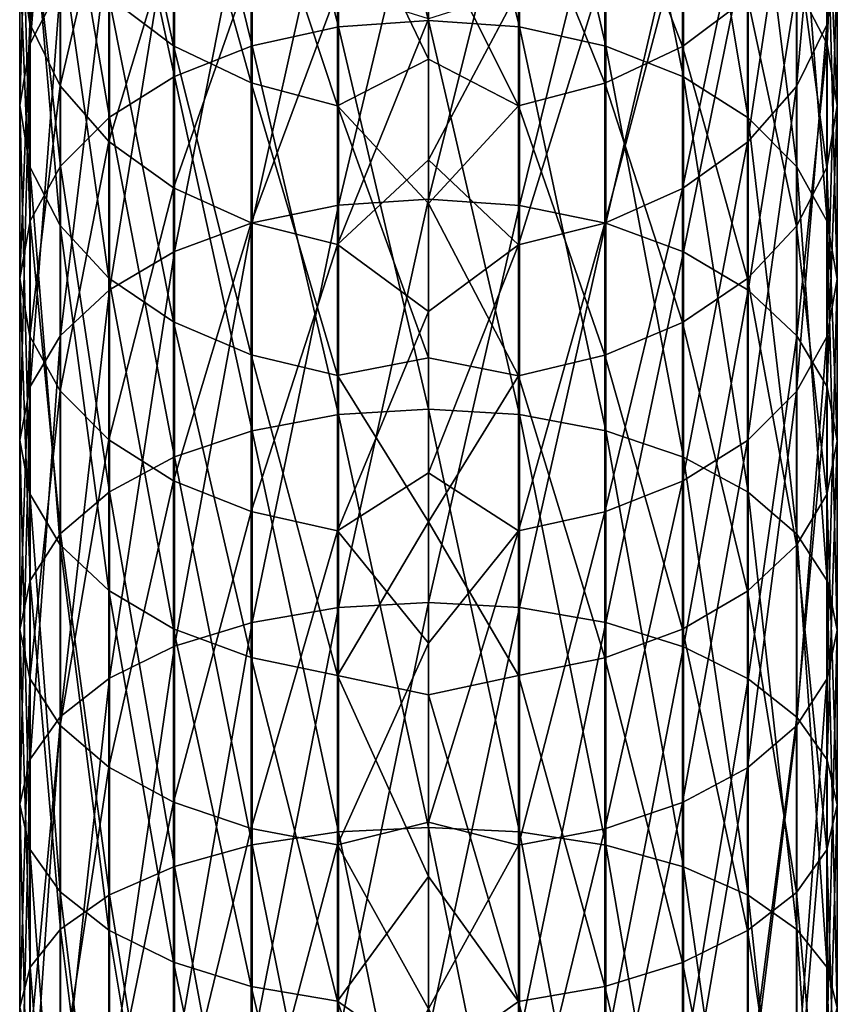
# Model space of a CAD drawing. Header units: millimetres. Extents: x -27 to 27, y -375 to 368.
# Tile 28 of 32: x -11 to 11, y 297 to 325. Entities that reach past the tile are written whole.
import ezdxf

# ---------------------------------------------------------------- set-up
doc = ezdxf.new("R2010")
doc.units = ezdxf.units.MM
doc.header["$LTSCALE"] = 52.148148
doc.layers.add('60', color=7, linetype='CONTINUOUS')
doc.layers.add('61', color=7, linetype='CONTINUOUS')

msp = doc.modelspace()

# ---------------------------------------------------------------- linework, layer by layer
at = {"layer": '60', "color": 7, "linetype": 'CONTINUOUS', "true_color": 0xa2afbf}
for points in [[(2.559, 334.259, -12.459), (2.559, 324.319, -21.567), (0, 334.466, -12.66), (2.559, 334.259, -12.459)], [(0, 334.466, -12.66), (2.559, 324.319, -21.567), (0, 324.501, -21.791), (0, 334.466, -12.66)], [(4.992, 333.649, -11.864), (4.992, 323.78, -20.908), (2.559, 334.259, -12.459), (4.992, 333.649, -11.864)], [(2.559, 334.259, -12.459), (4.992, 323.78, -20.908), (2.559, 324.319, -21.567), (2.559, 334.259, -12.459)], [(11.208, 332.187, 6.153), (11.208, 324.379, -2.841), (11.5, 334.214, 4.587), (11.208, 332.187, 6.153)], [(11.5, 334.214, 4.587), (11.208, 324.379, -2.841), (11.5, 326.214, -4.627), (11.5, 334.214, 4.587)], [(7.174, 332.666, -10.907), (7.174, 322.912, -19.845), (4.992, 333.649, -11.864), (7.174, 332.666, -10.907)], [(4.992, 333.649, -11.864), (7.174, 322.912, -19.845), (4.992, 323.78, -20.908), (4.992, 333.649, -11.864)], [(8.996, 331.359, -9.635), (8.996, 321.759, -18.432), (7.174, 332.666, -10.907), (8.996, 331.359, -9.635)], [(7.174, 332.666, -10.907), (8.996, 321.759, -18.432), (7.174, 322.912, -19.845), (7.174, 332.666, -10.907)], [(11.215, 323.835, 150.517), (11.215, 332.521, 141.535), (10.366, 325.486, 152.306), (11.215, 323.835, 150.517)], [(11.215, 323.835, 150.517), (11.5, 330.58, 139.862), (11.215, 332.521, 141.535), (11.215, 323.835, 150.517)], [(10.352, 330.263, 7.64), (10.352, 322.637, -1.144), (11.208, 332.187, 6.153), (10.352, 330.263, 7.64)], [(11.208, 332.187, 6.153), (10.352, 322.637, -1.144), (11.208, 324.379, -2.841), (11.208, 332.187, 6.153)], [(10.366, 329.794, -8.112), (10.366, 320.378, -16.741), (8.996, 331.359, -9.635), (10.366, 329.794, -8.112)], [(8.996, 331.359, -9.635), (10.366, 320.378, -16.741), (8.996, 321.759, -18.432), (8.996, 331.359, -9.635)], [(7.15, 323.771, 133.991), (4.964, 329.445, 124.355), (7.15, 330.575, 125.124), (7.15, 323.771, 133.991)], [(7.15, 323.771, 133.991), (7.15, 330.575, 125.124), (8.977, 325.148, 135.178), (7.15, 323.771, 133.991)], [(11.5, 322.098, 148.634), (11.208, 328.641, 138.19), (11.5, 330.58, 139.862), (11.5, 322.098, 148.634)], [(11.5, 322.098, 148.634), (11.5, 330.58, 139.862), (11.215, 323.835, 150.517), (11.5, 322.098, 148.634)], [(8.977, 328.538, 8.973), (8.977, 321.075, 0.376), (10.352, 330.263, 7.64), (8.977, 328.538, 8.973)], [(10.352, 330.263, 7.64), (8.977, 321.075, 0.376), (10.352, 322.637, -1.144), (10.352, 330.263, 7.64)], [(0, 319.466, 165.681), (2.559, 329.711, 156.886), (0, 329.906, 157.098), (0, 319.466, 165.681)], [(2.559, 319.296, 165.448), (2.559, 329.711, 156.886), (0, 319.466, 165.681), (2.559, 319.296, 165.448)], [(2.559, 319.296, 165.448), (4.992, 329.133, 156.26), (2.559, 329.711, 156.886), (2.559, 319.296, 165.448)], [(11.215, 328.05, -6.414), (11.215, 318.838, -14.855), (10.366, 329.794, -8.112), (11.215, 328.05, -6.414)], [(10.366, 329.794, -8.112), (11.215, 318.838, -14.855), (10.366, 320.378, -16.741), (10.366, 329.794, -8.112)], [(4.964, 322.736, 133.099), (2.529, 328.746, 123.88), (4.964, 329.445, 124.355), (4.964, 322.736, 133.099)], [(4.964, 322.736, 133.099), (4.964, 329.445, 124.355), (7.15, 323.771, 133.991), (4.964, 322.736, 133.099)], [(4.992, 318.793, 164.761), (4.992, 329.133, 156.26), (2.559, 319.296, 165.448), (4.992, 318.793, 164.761)], [(4.992, 318.793, 164.761), (7.174, 328.203, 155.252), (4.992, 329.133, 156.26), (4.992, 318.793, 164.761)], [(2.529, 322.096, 132.547), (0, 327.157, 125.663), (2.529, 328.746, 123.88), (2.529, 322.096, 132.547)], [(2.529, 322.096, 132.547), (2.529, 328.746, 123.88), (4.964, 322.736, 133.099), (2.529, 322.096, 132.547)], [(7.15, 327.098, 10.085), (7.15, 319.772, 1.645), (8.977, 328.538, 8.973), (7.15, 327.098, 10.085)], [(8.977, 328.538, 8.973), (7.15, 319.772, 1.645), (8.977, 321.075, 0.376), (8.977, 328.538, 8.973)], [(11.208, 320.362, 146.752), (10.352, 326.799, 136.602), (11.208, 328.641, 138.19), (11.208, 320.362, 146.752)], [(11.208, 320.362, 146.752), (11.208, 328.641, 138.19), (11.5, 322.098, 148.634), (11.208, 320.362, 146.752)], [(7.174, 317.984, 163.653), (7.174, 328.203, 155.252), (4.992, 318.793, 164.761), (7.174, 317.984, 163.653)], [(7.174, 317.984, 163.653), (8.996, 326.966, 153.911), (7.174, 328.203, 155.252), (7.174, 317.984, 163.653)], [(11.5, 326.214, -4.627), (11.5, 317.218, -12.871), (11.215, 328.05, -6.414), (11.5, 326.214, -4.627)], [(11.215, 328.05, -6.414), (11.5, 317.218, -12.871), (11.215, 318.838, -14.855), (11.215, 328.05, -6.414)], [(0, 323.407, 130.55), (0, 327.157, 125.663), (2.529, 322.096, 132.547), (0, 323.407, 130.55)], [(4.964, 326.017, 10.921), (4.964, 318.793, 2.598), (7.15, 327.098, 10.085), (4.964, 326.017, 10.921)], [(7.15, 327.098, 10.085), (4.964, 318.793, 2.598), (7.15, 319.772, 1.645), (7.15, 327.098, 10.085)], [(8.996, 316.908, 162.18), (8.996, 326.966, 153.911), (7.174, 317.984, 163.653), (8.996, 316.908, 162.18)], [(10.352, 318.713, 144.965), (8.977, 325.148, 135.178), (10.352, 326.799, 136.602), (10.352, 318.713, 144.965)], [(8.996, 316.908, 162.18), (10.366, 325.486, 152.306), (8.996, 326.966, 153.911), (8.996, 316.908, 162.18)], [(10.352, 318.713, 144.965), (10.352, 326.799, 136.602), (11.208, 320.362, 146.752), (10.352, 318.713, 144.965)], [(11.208, 324.379, -2.841), (11.208, 315.598, -10.887), (11.5, 326.214, -4.627), (11.208, 324.379, -2.841)], [(11.5, 326.214, -4.627), (11.208, 315.598, -10.887), (11.5, 317.218, -12.871), (11.5, 326.214, -4.627)], [(2.529, 325.349, 11.437), (2.529, 318.187, 3.188), (4.964, 326.017, 10.921), (2.529, 325.349, 11.437)], [(4.964, 326.017, 10.921), (2.529, 318.187, 3.188), (4.964, 318.793, 2.598), (4.964, 326.017, 10.921)], [(10.366, 315.62, 160.417), (10.366, 325.486, 152.306), (8.996, 316.908, 162.18), (10.366, 315.62, 160.417)], [(10.366, 315.62, 160.417), (11.215, 323.835, 150.517), (10.366, 325.486, 152.306), (10.366, 315.62, 160.417)], [(0, 324.543, 10.862), (0, 320.575, 6.152), (2.529, 325.349, 11.437), (0, 324.543, 10.862)], [(2.529, 325.349, 11.437), (0, 320.575, 6.152), (2.529, 318.187, 3.188), (2.529, 325.349, 11.437)], [(8.977, 317.235, 143.362), (7.15, 323.771, 133.991), (8.977, 325.148, 135.178), (8.977, 317.235, 143.362)], [(8.977, 317.235, 143.362), (8.977, 325.148, 135.178), (10.352, 318.713, 144.965), (8.977, 317.235, 143.362)], [(2.559, 324.319, -21.567), (2.559, 313.405, -29.485), (0, 324.501, -21.791), (2.559, 324.319, -21.567)], [(0, 324.501, -21.791), (2.559, 313.405, -29.485), (0, 313.561, -29.728), (0, 324.501, -21.791)], [(4.992, 323.78, -20.908), (4.992, 312.945, -28.768), (2.559, 324.319, -21.567), (4.992, 323.78, -20.908)], [(2.559, 324.319, -21.567), (4.992, 312.945, -28.768), (2.559, 313.405, -29.485), (2.559, 324.319, -21.567)], [(10.352, 322.637, -1.144), (10.352, 314.06, -9.003), (11.208, 324.379, -2.841), (10.352, 322.637, -1.144)], [(11.208, 324.379, -2.841), (10.352, 314.06, -9.003), (11.208, 315.598, -10.887), (11.208, 324.379, -2.841)], [(7.15, 316.001, 142.025), (4.964, 322.736, 133.099), (7.15, 323.771, 133.991), (7.15, 316.001, 142.025)], [(7.174, 322.912, -19.845), (7.174, 312.204, -27.613), (4.992, 323.78, -20.908), (7.174, 322.912, -19.845)], [(4.992, 323.78, -20.908), (7.174, 312.204, -27.613), (4.992, 312.945, -28.768), (4.992, 323.78, -20.908)], [(7.15, 316.001, 142.025), (7.15, 323.771, 133.991), (8.977, 317.235, 143.362), (7.15, 316.001, 142.025)], [(11.215, 314.184, 158.452), (11.215, 323.835, 150.517), (10.366, 315.62, 160.417), (11.215, 314.184, 158.452)], [(11.215, 314.184, 158.452), (11.5, 322.098, 148.634), (11.215, 323.835, 150.517), (11.215, 314.184, 158.452)], [(0, 319.351, 135.184), (0, 323.407, 130.55), (2.529, 322.096, 132.547), (0, 319.351, 135.184)], [(8.996, 321.759, -18.432), (8.996, 311.219, -26.079), (7.174, 322.912, -19.845), (8.996, 321.759, -18.432)], [(7.174, 322.912, -19.845), (8.996, 311.219, -26.079), (7.174, 312.204, -27.613), (7.174, 322.912, -19.845)], [(4.964, 315.075, 141.021), (2.529, 322.096, 132.547), (4.964, 322.736, 133.099), (4.964, 315.075, 141.021)], [(4.964, 315.075, 141.021), (4.964, 322.736, 133.099), (7.15, 316.001, 142.025), (4.964, 315.075, 141.021)], [(8.977, 321.075, 0.376), (8.977, 312.682, -7.315), (10.352, 322.637, -1.144), (8.977, 321.075, 0.376)], [(10.352, 322.637, -1.144), (8.977, 312.682, -7.315), (10.352, 314.06, -9.003), (10.352, 322.637, -1.144)], [(2.529, 314.502, 140.4), (0, 319.351, 135.184), (2.529, 322.096, 132.547), (2.529, 314.502, 140.4)], [(2.529, 314.502, 140.4), (2.529, 322.096, 132.547), (4.964, 315.075, 141.021), (2.529, 314.502, 140.4)], [(11.5, 312.672, 156.383), (11.208, 320.362, 146.752), (11.5, 322.098, 148.634), (11.5, 312.672, 156.383)], [(11.5, 312.672, 156.383), (11.5, 322.098, 148.634), (11.215, 314.184, 158.452), (11.5, 312.672, 156.383)], [(10.366, 320.378, -16.741), (10.366, 310.04, -24.241), (8.996, 321.759, -18.432), (10.366, 320.378, -16.741)], [(8.996, 321.759, -18.432), (10.366, 310.04, -24.241), (8.996, 311.219, -26.079), (8.996, 321.759, -18.432)], [(7.15, 319.772, 1.645), (7.15, 311.531, -5.906), (8.977, 321.075, 0.376), (7.15, 319.772, 1.645)], [(8.977, 321.075, 0.376), (7.15, 311.531, -5.906), (8.977, 312.682, -7.315), (8.977, 321.075, 0.376)], [(0, 320.575, 6.152), (0, 316.312, 1.707), (2.529, 318.187, 3.188), (0, 320.575, 6.152)], [(11.215, 318.838, -14.855), (11.215, 308.725, -22.192), (10.366, 320.378, -16.741), (11.215, 318.838, -14.855)], [(10.366, 320.378, -16.741), (11.215, 308.725, -22.192), (10.366, 310.04, -24.241), (10.366, 320.378, -16.741)], [(11.208, 311.161, 154.315), (10.352, 318.713, 144.965), (11.208, 320.362, 146.752), (11.208, 311.161, 154.315)], [(11.208, 311.161, 154.315), (11.208, 320.362, 146.752), (11.5, 312.672, 156.383), (11.208, 311.161, 154.315)], [(4.964, 318.793, 2.598), (4.964, 310.667, -4.847), (7.15, 319.772, 1.645), (4.964, 318.793, 2.598)], [(7.15, 319.772, 1.645), (4.964, 310.667, -4.847), (7.15, 311.531, -5.906), (7.15, 319.772, 1.645)], [(0, 308.116, 173.019), (2.559, 319.296, 165.448), (0, 319.466, 165.681), (0, 308.116, 173.019)], [(0, 315.004, 139.547), (0, 319.351, 135.184), (2.529, 314.502, 140.4), (0, 315.004, 139.547)], [(2.559, 307.973, 172.769), (2.559, 319.296, 165.448), (0, 308.116, 173.019), (2.559, 307.973, 172.769)], [(2.559, 307.973, 172.769), (4.992, 318.793, 164.761), (2.559, 319.296, 165.448), (2.559, 307.973, 172.769)], [(2.529, 318.187, 3.188), (2.529, 310.133, -4.193), (4.964, 318.793, 2.598), (2.529, 318.187, 3.188)], [(4.964, 318.793, 2.598), (2.529, 310.133, -4.193), (4.964, 310.667, -4.847), (4.964, 318.793, 2.598)], [(4.992, 307.553, 172.028), (4.992, 318.793, 164.761), (2.559, 307.973, 172.769), (4.992, 307.553, 172.028)], [(4.992, 307.553, 172.028), (7.174, 317.984, 163.653), (4.992, 318.793, 164.761), (4.992, 307.553, 172.028)], [(10.352, 309.727, 152.352), (8.977, 317.235, 143.362), (10.352, 318.713, 144.965), (10.352, 309.727, 152.352)], [(10.352, 309.727, 152.352), (10.352, 318.713, 144.965), (11.208, 311.161, 154.315), (10.352, 309.727, 152.352)], [(11.5, 317.218, -12.871), (11.5, 307.341, -20.036), (11.215, 318.838, -14.855), (11.5, 317.218, -12.871)], [(11.215, 318.838, -14.855), (11.5, 307.341, -20.036), (11.215, 308.725, -22.192), (11.215, 318.838, -14.855)], [(0, 316.312, 1.707), (0, 311.771, -2.454), (2.529, 318.187, 3.188), (0, 316.312, 1.707)], [(2.529, 318.187, 3.188), (0, 311.771, -2.454), (2.529, 310.133, -4.193), (2.529, 318.187, 3.188)], [(7.174, 306.874, 170.835), (7.174, 317.984, 163.653), (4.992, 307.553, 172.028), (7.174, 306.874, 170.835)], [(7.174, 306.874, 170.835), (8.996, 316.908, 162.18), (7.174, 317.984, 163.653), (7.174, 306.874, 170.835)], [(8.977, 308.441, 150.592), (7.15, 316.001, 142.025), (8.977, 317.235, 143.362), (8.977, 308.441, 150.592)], [(8.977, 308.441, 150.592), (8.977, 317.235, 143.362), (10.352, 309.727, 152.352), (8.977, 308.441, 150.592)], [(11.208, 315.598, -10.887), (11.208, 305.958, -17.881), (11.5, 317.218, -12.871), (11.208, 315.598, -10.887)], [(11.5, 317.218, -12.871), (11.208, 305.958, -17.881), (11.5, 307.341, -20.036), (11.5, 317.218, -12.871)], [(8.996, 305.973, 169.25), (8.996, 316.908, 162.18), (7.174, 306.874, 170.835), (8.996, 305.973, 169.25)], [(8.996, 305.973, 169.25), (10.366, 315.62, 160.417), (8.996, 316.908, 162.18), (8.996, 305.973, 169.25)], [(7.15, 307.368, 149.123), (4.964, 315.075, 141.021), (7.15, 316.001, 142.025), (7.15, 307.368, 149.123)], [(7.15, 307.368, 149.123), (7.15, 316.001, 142.025), (8.977, 308.441, 150.592), (7.15, 307.368, 149.123)], [(10.366, 304.894, 167.352), (10.366, 315.62, 160.417), (8.996, 305.973, 169.25), (10.366, 304.894, 167.352)], [(10.352, 314.06, -9.003), (10.352, 304.645, -15.835), (11.208, 315.598, -10.887), (10.352, 314.06, -9.003)], [(11.208, 315.598, -10.887), (10.352, 304.645, -15.835), (11.208, 305.958, -17.881), (11.208, 315.598, -10.887)], [(10.366, 304.894, 167.352), (11.215, 314.184, 158.452), (10.366, 315.62, 160.417), (10.366, 304.894, 167.352)], [(0, 310.385, 143.621), (0, 315.004, 139.547), (2.529, 314.502, 140.4), (0, 310.385, 143.621)], [(4.964, 306.561, 148.02), (2.529, 314.502, 140.4), (4.964, 315.075, 141.021), (4.964, 306.561, 148.02)], [(4.964, 306.561, 148.02), (4.964, 315.075, 141.021), (7.15, 307.368, 149.123), (4.964, 306.561, 148.02)], [(2.529, 306.063, 147.337), (0, 310.385, 143.621), (2.529, 314.502, 140.4), (2.529, 306.063, 147.337)], [(2.529, 306.063, 147.337), (2.529, 314.502, 140.4), (4.964, 306.561, 148.02), (2.529, 306.063, 147.337)], [(8.977, 312.682, -7.315), (8.977, 303.467, -14), (10.352, 314.06, -9.003), (8.977, 312.682, -7.315)], [(10.352, 314.06, -9.003), (8.977, 303.467, -14), (10.352, 304.645, -15.835), (10.352, 314.06, -9.003)], [(11.215, 303.691, 165.236), (11.215, 314.184, 158.452), (10.366, 304.894, 167.352), (11.215, 303.691, 165.236)], [(11.215, 303.691, 165.236), (11.5, 312.672, 156.383), (11.215, 314.184, 158.452), (11.215, 303.691, 165.236)], [(2.559, 313.405, -29.485), (2.559, 301.662, -36.108), (0, 313.561, -29.728), (2.559, 313.405, -29.485)], [(0, 313.561, -29.728), (2.559, 301.662, -36.108), (0, 301.789, -36.367), (0, 313.561, -29.728)], [(4.992, 312.945, -28.768), (4.992, 301.286, -35.344), (2.559, 313.405, -29.485), (4.992, 312.945, -28.768)], [(2.559, 313.405, -29.485), (4.992, 301.286, -35.344), (2.559, 301.662, -36.108), (2.559, 313.405, -29.485)], [(7.174, 312.204, -27.613), (7.174, 300.682, -34.112), (4.992, 312.945, -28.768), (7.174, 312.204, -27.613)], [(4.992, 312.945, -28.768), (7.174, 300.682, -34.112), (4.992, 301.286, -35.344), (4.992, 312.945, -28.768)], [(7.15, 311.531, -5.906), (7.15, 302.485, -12.469), (8.977, 312.682, -7.315), (7.15, 311.531, -5.906)], [(8.977, 312.682, -7.315), (7.15, 302.485, -12.469), (8.977, 303.467, -14), (8.977, 312.682, -7.315)], [(11.5, 302.425, 163.008), (11.208, 311.161, 154.315), (11.5, 312.672, 156.383), (11.5, 302.425, 163.008)], [(11.5, 302.425, 163.008), (11.5, 312.672, 156.383), (11.215, 303.691, 165.236), (11.5, 302.425, 163.008)], [(8.996, 311.219, -26.079), (8.996, 299.878, -32.475), (7.174, 312.204, -27.613), (8.996, 311.219, -26.079)], [(7.174, 312.204, -27.613), (8.996, 299.878, -32.475), (7.174, 300.682, -34.112), (7.174, 312.204, -27.613)], [(0, 311.771, -2.454), (0, 306.972, -6.313), (2.529, 310.133, -4.193), (0, 311.771, -2.454)], [(4.964, 310.667, -4.847), (4.964, 301.747, -11.319), (7.15, 311.531, -5.906), (4.964, 310.667, -4.847)], [(7.15, 311.531, -5.906), (4.964, 301.747, -11.319), (7.15, 302.485, -12.469), (7.15, 311.531, -5.906)], [(10.366, 310.04, -24.241), (10.366, 298.915, -30.515), (8.996, 311.219, -26.079), (10.366, 310.04, -24.241)], [(8.996, 311.219, -26.079), (10.366, 298.915, -30.515), (8.996, 299.878, -32.475), (8.996, 311.219, -26.079)], [(11.208, 301.16, 160.782), (10.352, 309.727, 152.352), (11.208, 311.161, 154.315), (11.208, 301.16, 160.782)], [(11.208, 301.16, 160.782), (11.208, 311.161, 154.315), (11.5, 302.425, 163.008), (11.208, 301.16, 160.782)], [(2.529, 310.133, -4.193), (2.529, 301.29, -10.608), (4.964, 310.667, -4.847), (2.529, 310.133, -4.193)], [(4.964, 310.667, -4.847), (2.529, 301.29, -10.608), (4.964, 301.747, -11.319), (4.964, 310.667, -4.847)], [(0, 305.514, 147.389), (0, 310.385, 143.621), (2.529, 306.063, 147.337), (0, 305.514, 147.389)], [(0, 306.972, -6.313), (0, 301.933, -9.855), (2.529, 310.133, -4.193), (0, 306.972, -6.313)], [(2.529, 310.133, -4.193), (0, 301.933, -9.855), (2.529, 301.29, -10.608), (2.529, 310.133, -4.193)], [(11.215, 308.725, -22.192), (11.215, 297.842, -28.33), (10.366, 310.04, -24.241), (11.215, 308.725, -22.192)], [(10.366, 310.04, -24.241), (11.215, 297.842, -28.33), (10.366, 298.915, -30.515), (10.366, 310.04, -24.241)], [(10.352, 299.958, 158.668), (8.977, 308.441, 150.592), (10.352, 309.727, 152.352), (10.352, 299.958, 158.668)], [(10.352, 299.958, 158.668), (10.352, 309.727, 152.352), (11.208, 301.16, 160.782), (10.352, 299.958, 158.668)], [(11.5, 307.341, -20.036), (11.5, 296.713, -26.031), (11.215, 308.725, -22.192), (11.5, 307.341, -20.036)], [(11.215, 308.725, -22.192), (11.5, 296.713, -26.031), (11.215, 297.842, -28.33), (11.215, 308.725, -22.192)], [(8.977, 298.881, 156.773), (7.15, 307.368, 149.123), (8.977, 308.441, 150.592), (8.977, 298.881, 156.773)], [(8.977, 298.881, 156.773), (8.977, 308.441, 150.592), (10.352, 299.958, 158.668), (8.977, 298.881, 156.773)], [(0, 296.004, 179.018), (2.559, 307.973, 172.769), (0, 308.116, 173.019), (0, 296.004, 179.018)], [(2.559, 295.891, 178.752), (2.559, 307.973, 172.769), (0, 296.004, 179.018), (2.559, 295.891, 178.752)], [(2.559, 295.891, 178.752), (4.992, 307.553, 172.028), (2.559, 307.973, 172.769), (2.559, 295.891, 178.752)], [(4.992, 295.557, 177.969), (4.992, 307.553, 172.028), (2.559, 295.891, 178.752), (4.992, 295.557, 177.969)], [(7.15, 297.982, 155.191), (4.964, 306.561, 148.02), (7.15, 307.368, 149.123), (7.15, 297.982, 155.191)], [(4.992, 295.557, 177.969), (7.174, 306.874, 170.835), (4.992, 307.553, 172.028), (4.992, 295.557, 177.969)], [(7.15, 297.982, 155.191), (7.15, 307.368, 149.123), (8.977, 298.881, 156.773), (7.15, 297.982, 155.191)], [(11.208, 305.958, -17.881), (11.208, 295.584, -23.732), (11.5, 307.341, -20.036), (11.208, 305.958, -17.881)], [(11.5, 307.341, -20.036), (11.208, 295.584, -23.732), (11.5, 296.713, -26.031), (11.5, 307.341, -20.036)], [(7.174, 295.019, 176.706), (7.174, 306.874, 170.835), (4.992, 295.557, 177.969), (7.174, 295.019, 176.706)], [(7.174, 295.019, 176.706), (8.996, 305.973, 169.25), (7.174, 306.874, 170.835), (7.174, 295.019, 176.706)], [(4.964, 297.307, 154.003), (2.529, 306.063, 147.337), (4.964, 306.561, 148.02), (4.964, 297.307, 154.003)], [(4.964, 297.307, 154.003), (4.964, 306.561, 148.02), (7.15, 297.982, 155.191), (4.964, 297.307, 154.003)], [(2.529, 296.889, 153.269), (0, 305.514, 147.389), (2.529, 306.063, 147.337), (2.529, 296.889, 153.269)], [(2.529, 296.889, 153.269), (2.529, 306.063, 147.337), (4.964, 297.307, 154.003), (2.529, 296.889, 153.269)], [(8.996, 294.305, 175.029), (8.996, 305.973, 169.25), (7.174, 295.019, 176.706), (8.996, 294.305, 175.029)], [(8.996, 294.305, 175.029), (10.366, 304.894, 167.352), (8.996, 305.973, 169.25), (8.996, 294.305, 175.029)], [(10.352, 304.645, -15.835), (10.352, 294.512, -21.549), (11.208, 305.958, -17.881), (10.352, 304.645, -15.835)], [(11.208, 305.958, -17.881), (10.352, 294.512, -21.549), (11.208, 295.584, -23.732), (11.208, 305.958, -17.881)], [(0, 300.409, 150.835), (0, 305.514, 147.389), (2.529, 296.889, 153.269), (0, 300.409, 150.835)], [(10.366, 293.449, 173.02), (10.366, 304.894, 167.352), (8.996, 294.305, 175.029), (10.366, 293.449, 173.02)], [(10.366, 293.449, 173.02), (11.215, 303.691, 165.236), (10.366, 304.894, 167.352), (10.366, 293.449, 173.02)], [(8.977, 303.467, -14), (8.977, 293.551, -19.592), (10.352, 304.645, -15.835), (8.977, 303.467, -14)], [(10.352, 304.645, -15.835), (8.977, 293.551, -19.592), (10.352, 294.512, -21.549), (10.352, 304.645, -15.835)], [(11.215, 292.495, 170.78), (11.215, 303.691, 165.236), (10.366, 293.449, 173.02), (11.215, 292.495, 170.78)], [(11.215, 292.495, 170.78), (11.5, 302.425, 163.008), (11.215, 303.691, 165.236), (11.215, 292.495, 170.78)], [(7.15, 302.485, -12.469), (7.15, 292.75, -17.96), (8.977, 303.467, -14), (7.15, 302.485, -12.469)], [(8.977, 303.467, -14), (7.15, 292.75, -17.96), (8.977, 293.551, -19.592), (8.977, 303.467, -14)], [(4.964, 301.747, -11.319), (4.964, 292.147, -16.733), (7.15, 302.485, -12.469), (4.964, 301.747, -11.319)], [(7.15, 302.485, -12.469), (4.964, 292.147, -16.733), (7.15, 292.75, -17.96), (7.15, 302.485, -12.469)], [(11.5, 291.49, 168.424), (11.208, 301.16, 160.782), (11.5, 302.425, 163.008), (11.5, 291.49, 168.424)], [(11.5, 291.49, 168.424), (11.5, 302.425, 163.008), (11.215, 292.495, 170.78), (11.5, 291.49, 168.424)], [(0, 301.933, -9.855), (0, 296.677, -13.065), (2.529, 301.29, -10.608), (0, 301.933, -9.855)], [(2.559, 301.662, -36.108), (2.559, 289.24, -41.352), (0, 301.789, -36.367), (2.559, 301.662, -36.108)], [(0, 301.789, -36.367), (2.559, 289.24, -41.352), (0, 289.337, -41.623), (0, 301.789, -36.367)], [(2.529, 301.29, -10.608), (2.529, 291.775, -15.975), (4.964, 301.747, -11.319), (2.529, 301.29, -10.608)], [(4.964, 301.747, -11.319), (2.529, 291.775, -15.975), (4.964, 292.147, -16.733), (4.964, 301.747, -11.319)], [(4.992, 301.286, -35.344), (4.992, 288.954, -40.549), (2.559, 301.662, -36.108), (4.992, 301.286, -35.344)], [(2.559, 301.662, -36.108), (4.992, 288.954, -40.549), (2.559, 289.24, -41.352), (2.559, 301.662, -36.108)], [(2.529, 301.29, -10.608), (0, 296.677, -13.065), (2.529, 291.775, -15.975), (2.529, 301.29, -10.608)], [(7.174, 300.682, -34.112), (7.174, 288.494, -39.257), (4.992, 301.286, -35.344), (7.174, 300.682, -34.112)], [(4.992, 301.286, -35.344), (7.174, 288.494, -39.257), (4.992, 288.954, -40.549), (4.992, 301.286, -35.344)], [(11.208, 290.487, 166.067), (10.352, 299.958, 158.668), (11.208, 301.16, 160.782), (11.208, 290.487, 166.067)], [(11.208, 290.487, 166.067), (11.208, 301.16, 160.782), (11.5, 291.49, 168.424), (11.208, 290.487, 166.067)], [(8.996, 299.878, -32.475), (8.996, 287.882, -37.539), (7.174, 300.682, -34.112), (8.996, 299.878, -32.475)], [(7.174, 300.682, -34.112), (8.996, 287.882, -37.539), (7.174, 288.494, -39.257), (7.174, 300.682, -34.112)], [(0, 295.093, 153.944), (0, 300.409, 150.835), (2.529, 296.889, 153.269), (0, 295.093, 153.944)], [(10.352, 289.533, 163.83), (8.977, 298.881, 156.773), (10.352, 299.958, 158.668), (10.352, 289.533, 163.83)], [(10.366, 298.915, -30.515), (10.366, 287.148, -35.482), (8.996, 299.878, -32.475), (10.366, 298.915, -30.515)], [(8.996, 299.878, -32.475), (10.366, 287.148, -35.482), (8.996, 287.882, -37.539), (8.996, 299.878, -32.475)], [(10.352, 289.533, 163.83), (10.352, 299.958, 158.668), (11.208, 290.487, 166.067), (10.352, 289.533, 163.83)], [(8.977, 288.679, 161.825), (7.15, 297.982, 155.191), (8.977, 298.881, 156.773), (8.977, 288.679, 161.825)], [(8.977, 288.679, 161.825), (8.977, 298.881, 156.773), (10.352, 289.533, 163.83), (8.977, 288.679, 161.825)], [(11.215, 297.842, -28.33), (11.215, 286.331, -33.189), (10.366, 298.915, -30.515), (11.215, 297.842, -28.33)], [(10.366, 298.915, -30.515), (11.215, 286.331, -33.189), (10.366, 287.148, -35.482), (10.366, 298.915, -30.515)], [(7.15, 287.966, 160.151), (4.964, 297.307, 154.003), (7.15, 297.982, 155.191), (7.15, 287.966, 160.151)], [(7.15, 287.966, 160.151), (7.15, 297.982, 155.191), (8.977, 288.679, 161.825), (7.15, 287.966, 160.151)], [(11.5, 296.713, -26.031), (11.5, 285.471, -30.776), (11.215, 297.842, -28.33), (11.5, 296.713, -26.031)], [(11.215, 297.842, -28.33), (11.5, 285.471, -30.776), (11.215, 286.331, -33.189), (11.215, 297.842, -28.33)], [(4.964, 287.431, 158.894), (2.529, 296.889, 153.269), (4.964, 297.307, 154.003), (4.964, 287.431, 158.894)], [(4.964, 287.431, 158.894), (4.964, 297.307, 154.003), (7.15, 287.966, 160.151), (4.964, 287.431, 158.894)], [(2.529, 287.099, 158.117), (0, 295.093, 153.944), (2.529, 296.889, 153.269), (2.529, 287.099, 158.117)], [(2.529, 287.099, 158.117), (2.529, 296.889, 153.269), (4.964, 287.431, 158.894), (2.529, 287.099, 158.117)]]:
    msp.add_3dface(points, dxfattribs=at)
at = {"layer": '61', "color": 7, "linetype": 'CONTINUOUS', "true_color": 0xa2afbf}
for points in [[(-10.352, 325.505, 152.327), (-10.352, 334.385, 143.143), (-11.208, 323.856, 150.539), (-10.352, 325.505, 152.327)], [(-11.208, 323.856, 150.539), (-10.352, 334.385, 143.143), (-11.208, 332.544, 141.555), (-11.208, 323.856, 150.539)], [(-2.529, 334.264, -12.463), (-2.529, 324.323, -21.573), (-4.964, 333.658, -11.874), (-2.529, 334.264, -12.463)], [(0, 334.466, -12.66), (0, 324.501, -21.791), (-2.529, 334.264, -12.463), (0, 334.466, -12.66)], [(-2.529, 334.264, -12.463), (0, 324.501, -21.791), (-2.529, 324.323, -21.573), (-2.529, 334.264, -12.463)], [(-4.964, 333.658, -11.874), (-4.964, 323.788, -20.918), (-7.15, 332.679, -10.921), (-4.964, 333.658, -11.874)], [(-4.964, 333.658, -11.874), (-2.529, 324.323, -21.573), (-4.964, 323.788, -20.918), (-4.964, 333.658, -11.874)], [(-7.15, 332.679, -10.921), (-7.15, 322.924, -19.86), (-8.977, 331.376, -9.652), (-7.15, 332.679, -10.921)], [(-7.15, 332.679, -10.921), (-4.964, 323.788, -20.918), (-7.15, 322.924, -19.86), (-7.15, 332.679, -10.921)], [(-11.208, 323.856, 150.539), (-11.208, 332.544, 141.555), (-11.5, 322.119, 148.657), (-11.208, 323.856, 150.539)], [(-11.5, 322.119, 148.657), (-11.208, 332.544, 141.555), (-11.5, 330.604, 139.883), (-11.5, 322.119, 148.657)], [(-11.215, 332.211, 6.135), (-11.5, 326.237, -4.649), (-11.215, 324.401, -2.862), (-11.215, 332.211, 6.135)], [(-11.215, 332.211, 6.135), (-11.215, 324.401, -2.862), (-10.366, 330.285, 7.623), (-11.215, 332.211, 6.135)], [(-8.996, 325.166, 135.194), (-8.996, 332.098, 126.16), (-7.174, 323.785, 134.003), (-8.996, 325.166, 135.194)], [(-7.174, 323.785, 134.003), (-8.996, 332.098, 126.16), (-7.174, 330.59, 125.135), (-7.174, 323.785, 134.003)], [(-8.977, 331.376, -9.652), (-8.977, 321.774, -18.451), (-10.352, 329.814, -8.131), (-8.977, 331.376, -9.652)], [(-8.977, 331.376, -9.652), (-7.15, 322.924, -19.86), (-8.977, 321.774, -18.451), (-8.977, 331.376, -9.652)], [(-11.5, 322.119, 148.657), (-11.5, 330.604, 139.883), (-11.215, 320.382, 146.774), (-11.5, 322.119, 148.657)], [(-11.215, 320.382, 146.774), (-11.5, 330.604, 139.883), (-11.215, 328.664, 138.21), (-11.215, 320.382, 146.774)], [(-7.174, 323.785, 134.003), (-7.174, 330.59, 125.135), (-4.992, 322.746, 133.107), (-7.174, 323.785, 134.003)], [(-4.992, 322.746, 133.107), (-7.174, 330.59, 125.135), (-4.992, 329.456, 124.363), (-4.992, 322.746, 133.107)], [(-10.366, 330.285, 7.623), (-11.215, 324.401, -2.862), (-10.366, 322.657, -1.164), (-10.366, 330.285, 7.623)], [(-10.366, 330.285, 7.623), (-10.366, 322.657, -1.164), (-8.996, 328.557, 8.958), (-10.366, 330.285, 7.623)], [(-10.352, 329.814, -8.131), (-10.352, 320.395, -16.762), (-11.208, 328.072, -6.435), (-10.352, 329.814, -8.131)], [(-10.352, 329.814, -8.131), (-8.977, 321.774, -18.451), (-10.352, 320.395, -16.762), (-10.352, 329.814, -8.131)], [(0, 319.466, 165.681), (0, 329.906, 157.098), (-2.529, 319.3, 165.454), (0, 319.466, 165.681)], [(-2.529, 319.3, 165.454), (0, 329.906, 157.098), (-2.529, 329.715, 156.891), (-2.529, 319.3, 165.454)], [(-2.529, 319.3, 165.454), (-2.529, 329.715, 156.891), (-4.964, 318.801, 164.772), (-2.529, 319.3, 165.454)], [(-4.964, 318.801, 164.772), (-2.529, 329.715, 156.891), (-4.964, 329.142, 156.27), (-4.964, 318.801, 164.772)], [(-4.992, 322.746, 133.107), (-4.992, 329.456, 124.363), (-2.559, 322.101, 132.551), (-4.992, 322.746, 133.107)], [(-2.559, 322.101, 132.551), (-4.992, 329.456, 124.363), (-2.559, 328.752, 123.884), (-2.559, 322.101, 132.551)], [(-4.964, 318.801, 164.772), (-4.964, 329.142, 156.27), (-7.15, 317.995, 163.668), (-4.964, 318.801, 164.772)], [(-7.15, 317.995, 163.668), (-4.964, 329.142, 156.27), (-7.15, 328.216, 155.266), (-7.15, 317.995, 163.668)], [(0, 327.157, 125.663), (0, 323.407, 130.55), (-2.559, 328.752, 123.884), (0, 327.157, 125.663)], [(0, 323.407, 130.55), (-2.559, 322.101, 132.551), (-2.559, 328.752, 123.884), (0, 323.407, 130.55)], [(-11.215, 320.382, 146.774), (-11.215, 328.664, 138.21), (-10.366, 318.732, 144.985), (-11.215, 320.382, 146.774)], [(-10.366, 318.732, 144.985), (-11.215, 328.664, 138.21), (-10.366, 326.82, 136.62), (-10.366, 318.732, 144.985)], [(-8.996, 328.557, 8.958), (-10.366, 322.657, -1.164), (-8.996, 321.092, 0.359), (-8.996, 328.557, 8.958)], [(-8.996, 328.557, 8.958), (-8.996, 321.092, 0.359), (-7.174, 327.114, 10.073), (-8.996, 328.557, 8.958)], [(-7.15, 317.995, 163.668), (-7.15, 328.216, 155.266), (-8.977, 316.922, 162.2), (-7.15, 317.995, 163.668)], [(-8.977, 316.922, 162.2), (-7.15, 328.216, 155.266), (-8.977, 326.983, 153.929), (-8.977, 316.922, 162.2)], [(-11.208, 328.072, -6.435), (-11.208, 318.857, -14.879), (-11.5, 326.237, -4.649), (-11.208, 328.072, -6.435)], [(-11.208, 328.072, -6.435), (-10.352, 320.395, -16.762), (-11.208, 318.857, -14.879), (-11.208, 328.072, -6.435)], [(-7.174, 327.114, 10.073), (-8.996, 321.092, 0.359), (-7.174, 319.785, 1.632), (-7.174, 327.114, 10.073)], [(-7.174, 327.114, 10.073), (-7.174, 319.785, 1.632), (-4.992, 326.028, 10.912), (-7.174, 327.114, 10.073)], [(-10.366, 318.732, 144.985), (-10.366, 326.82, 136.62), (-8.996, 317.251, 143.38), (-10.366, 318.732, 144.985)], [(-8.996, 317.251, 143.38), (-10.366, 326.82, 136.62), (-8.996, 325.166, 135.194), (-8.996, 317.251, 143.38)], [(-8.977, 316.922, 162.2), (-8.977, 326.983, 153.929), (-10.352, 315.636, 160.439), (-8.977, 316.922, 162.2)], [(-10.352, 315.636, 160.439), (-8.977, 326.983, 153.929), (-10.352, 325.505, 152.327), (-10.352, 315.636, 160.439)], [(-11.5, 326.237, -4.649), (-11.208, 318.857, -14.879), (-11.5, 317.238, -12.895), (-11.5, 326.237, -4.649)], [(-11.5, 326.237, -4.649), (-11.5, 317.238, -12.895), (-11.215, 324.401, -2.862), (-11.5, 326.237, -4.649)], [(-4.992, 326.028, 10.912), (-7.174, 319.785, 1.632), (-4.992, 318.802, 2.589), (-4.992, 326.028, 10.912)], [(-4.992, 326.028, 10.912), (-4.992, 318.802, 2.589), (-2.559, 325.354, 11.433), (-4.992, 326.028, 10.912)], [(-10.352, 315.636, 160.439), (-10.352, 325.505, 152.327), (-11.208, 314.201, 158.476), (-10.352, 315.636, 160.439)], [(-11.208, 314.201, 158.476), (-10.352, 325.505, 152.327), (-11.208, 323.856, 150.539), (-11.208, 314.201, 158.476)], [(-8.996, 317.251, 143.38), (-8.996, 325.166, 135.194), (-7.174, 316.014, 142.039), (-8.996, 317.251, 143.38)], [(-7.174, 316.014, 142.039), (-8.996, 325.166, 135.194), (-7.174, 323.785, 134.003), (-7.174, 316.014, 142.039)], [(-2.559, 325.354, 11.433), (-4.992, 318.802, 2.589), (-2.559, 318.192, 3.183), (-2.559, 325.354, 11.433)], [(0, 324.543, 10.862), (-2.559, 325.354, 11.433), (-2.559, 318.192, 3.183), (0, 324.543, 10.862)], [(0, 320.575, 6.152), (0, 324.543, 10.862), (-2.559, 318.192, 3.183), (0, 320.575, 6.152)], [(-11.215, 324.401, -2.862), (-11.5, 317.238, -12.895), (-11.215, 315.617, -10.91), (-11.215, 324.401, -2.862)], [(-11.215, 324.401, -2.862), (-11.215, 315.617, -10.91), (-10.366, 322.657, -1.164), (-11.215, 324.401, -2.862)], [(-2.529, 324.323, -21.573), (-2.529, 313.409, -29.491), (-4.964, 323.788, -20.918), (-2.529, 324.323, -21.573)], [(0, 324.501, -21.791), (0, 313.561, -29.728), (-2.529, 324.323, -21.573), (0, 324.501, -21.791)], [(-2.529, 324.323, -21.573), (0, 313.561, -29.728), (-2.529, 313.409, -29.491), (-2.529, 324.323, -21.573)], [(-11.208, 314.201, 158.476), (-11.208, 323.856, 150.539), (-11.5, 312.69, 156.408), (-11.208, 314.201, 158.476)], [(-11.5, 312.69, 156.408), (-11.208, 323.856, 150.539), (-11.5, 322.119, 148.657), (-11.5, 312.69, 156.408)], [(-7.174, 316.014, 142.039), (-7.174, 323.785, 134.003), (-4.992, 315.084, 141.031), (-7.174, 316.014, 142.039)], [(-4.992, 315.084, 141.031), (-7.174, 323.785, 134.003), (-4.992, 322.746, 133.107), (-4.992, 315.084, 141.031)], [(-4.964, 323.788, -20.918), (-4.964, 312.953, -28.78), (-7.15, 322.924, -19.86), (-4.964, 323.788, -20.918)], [(-4.964, 323.788, -20.918), (-2.529, 313.409, -29.491), (-4.964, 312.953, -28.78), (-4.964, 323.788, -20.918)], [(0, 323.407, 130.55), (0, 319.351, 135.184), (-2.559, 322.101, 132.551), (0, 323.407, 130.55)], [(-7.15, 322.924, -19.86), (-7.15, 312.215, -27.63), (-8.977, 321.774, -18.451), (-7.15, 322.924, -19.86)], [(-7.15, 322.924, -19.86), (-4.964, 312.953, -28.78), (-7.15, 312.215, -27.63), (-7.15, 322.924, -19.86)], [(-10.366, 322.657, -1.164), (-11.215, 315.617, -10.91), (-10.366, 314.078, -9.025), (-10.366, 322.657, -1.164)], [(-10.366, 322.657, -1.164), (-10.366, 314.078, -9.025), (-8.996, 321.092, 0.359), (-10.366, 322.657, -1.164)], [(-4.992, 315.084, 141.031), (-4.992, 322.746, 133.107), (-2.559, 314.506, 140.405), (-4.992, 315.084, 141.031)], [(-2.559, 314.506, 140.405), (-4.992, 322.746, 133.107), (-2.559, 322.101, 132.551), (-2.559, 314.506, 140.405)], [(-11.5, 312.69, 156.408), (-11.5, 322.119, 148.657), (-11.215, 311.179, 154.34), (-11.5, 312.69, 156.408)], [(-11.215, 311.179, 154.34), (-11.5, 322.119, 148.657), (-11.215, 320.382, 146.774), (-11.215, 311.179, 154.34)], [(0, 319.351, 135.184), (0, 315.004, 139.547), (-2.559, 322.101, 132.551), (0, 319.351, 135.184)], [(0, 315.004, 139.547), (-2.559, 314.506, 140.405), (-2.559, 322.101, 132.551), (0, 315.004, 139.547)], [(-8.977, 321.774, -18.451), (-8.977, 311.232, -26.099), (-10.352, 320.395, -16.762), (-8.977, 321.774, -18.451)], [(-8.977, 321.774, -18.451), (-7.15, 312.215, -27.63), (-8.977, 311.232, -26.099), (-8.977, 321.774, -18.451)], [(-8.996, 321.092, 0.359), (-10.366, 314.078, -9.025), (-8.996, 312.697, -7.333), (-8.996, 321.092, 0.359)], [(-8.996, 321.092, 0.359), (-8.996, 312.697, -7.333), (-7.174, 319.785, 1.632), (-8.996, 321.092, 0.359)], [(-11.215, 311.179, 154.34), (-11.215, 320.382, 146.774), (-10.366, 309.743, 152.374), (-11.215, 311.179, 154.34)], [(-10.366, 309.743, 152.374), (-11.215, 320.382, 146.774), (-10.366, 318.732, 144.985), (-10.366, 309.743, 152.374)], [(-10.352, 320.395, -16.762), (-10.352, 310.055, -24.264), (-11.208, 318.857, -14.879), (-10.352, 320.395, -16.762)], [(-10.352, 320.395, -16.762), (-8.977, 311.232, -26.099), (-10.352, 310.055, -24.264), (-10.352, 320.395, -16.762)], [(0, 316.312, 1.707), (0, 320.575, 6.152), (-2.559, 318.192, 3.183), (0, 316.312, 1.707)], [(-7.174, 319.785, 1.632), (-8.996, 312.697, -7.333), (-7.174, 311.543, -5.921), (-7.174, 319.785, 1.632)], [(-7.174, 319.785, 1.632), (-7.174, 311.543, -5.921), (-4.992, 318.802, 2.589), (-7.174, 319.785, 1.632)], [(-2.529, 307.977, 172.775), (-2.529, 319.3, 165.454), (-4.964, 307.559, 172.04), (-2.529, 307.977, 172.775)], [(-4.964, 307.559, 172.04), (-2.529, 319.3, 165.454), (-4.964, 318.801, 164.772), (-4.964, 307.559, 172.04)], [(0, 308.116, 173.019), (0, 319.466, 165.681), (-2.529, 307.977, 172.775), (0, 308.116, 173.019)], [(-2.529, 307.977, 172.775), (0, 319.466, 165.681), (-2.529, 319.3, 165.454), (-2.529, 307.977, 172.775)], [(-11.208, 318.857, -14.879), (-11.208, 308.741, -22.218), (-11.5, 317.238, -12.895), (-11.208, 318.857, -14.879)], [(-11.208, 318.857, -14.879), (-10.352, 310.055, -24.264), (-11.208, 308.741, -22.218), (-11.208, 318.857, -14.879)], [(-10.366, 309.743, 152.374), (-10.366, 318.732, 144.985), (-8.996, 308.455, 150.611), (-10.366, 309.743, 152.374)], [(-8.996, 308.455, 150.611), (-10.366, 318.732, 144.985), (-8.996, 317.251, 143.38), (-8.996, 308.455, 150.611)], [(-4.992, 318.802, 2.589), (-7.174, 311.543, -5.921), (-4.992, 310.676, -4.858), (-4.992, 318.802, 2.589)], [(-4.964, 307.559, 172.04), (-4.964, 318.801, 164.772), (-7.15, 306.884, 170.852), (-4.964, 307.559, 172.04)], [(-7.15, 306.884, 170.852), (-4.964, 318.801, 164.772), (-7.15, 317.995, 163.668), (-7.15, 306.884, 170.852)], [(-4.992, 318.802, 2.589), (-4.992, 310.676, -4.858), (-2.559, 318.192, 3.183), (-4.992, 318.802, 2.589)], [(-2.559, 318.192, 3.183), (-4.992, 310.676, -4.858), (-2.559, 310.137, -4.198), (-2.559, 318.192, 3.183)], [(0, 316.312, 1.707), (-2.559, 318.192, 3.183), (-2.559, 310.137, -4.198), (0, 316.312, 1.707)], [(-7.15, 306.884, 170.852), (-7.15, 317.995, 163.668), (-8.977, 305.985, 169.271), (-7.15, 306.884, 170.852)], [(-8.977, 305.985, 169.271), (-7.15, 317.995, 163.668), (-8.977, 316.922, 162.2), (-8.977, 305.985, 169.271)], [(-11.5, 317.238, -12.895), (-11.208, 308.741, -22.218), (-11.5, 307.358, -20.062), (-11.5, 317.238, -12.895)], [(-11.5, 317.238, -12.895), (-11.5, 307.358, -20.062), (-11.215, 315.617, -10.91), (-11.5, 317.238, -12.895)], [(-8.996, 308.455, 150.611), (-8.996, 317.251, 143.38), (-7.174, 307.379, 149.139), (-8.996, 308.455, 150.611)], [(-7.174, 307.379, 149.139), (-8.996, 317.251, 143.38), (-7.174, 316.014, 142.039), (-7.174, 307.379, 149.139)], [(-8.977, 305.985, 169.271), (-8.977, 316.922, 162.2), (-10.352, 304.908, 167.376), (-8.977, 305.985, 169.271)], [(-10.352, 304.908, 167.376), (-8.977, 316.922, 162.2), (-10.352, 315.636, 160.439), (-10.352, 304.908, 167.376)], [(0, 311.771, -2.454), (0, 316.312, 1.707), (-2.559, 310.137, -4.198), (0, 311.771, -2.454)], [(-7.174, 307.379, 149.139), (-7.174, 316.014, 142.039), (-4.992, 306.569, 148.031), (-7.174, 307.379, 149.139)], [(-4.992, 306.569, 148.031), (-7.174, 316.014, 142.039), (-4.992, 315.084, 141.031), (-4.992, 306.569, 148.031)], [(-11.215, 315.617, -10.91), (-11.5, 307.358, -20.062), (-11.215, 305.974, -17.906), (-11.215, 315.617, -10.91)], [(-11.215, 315.617, -10.91), (-11.215, 305.974, -17.906), (-10.366, 314.078, -9.025), (-11.215, 315.617, -10.91)], [(-10.352, 304.908, 167.376), (-10.352, 315.636, 160.439), (-11.208, 303.706, 165.262), (-10.352, 304.908, 167.376)], [(-11.208, 303.706, 165.262), (-10.352, 315.636, 160.439), (-11.208, 314.201, 158.476), (-11.208, 303.706, 165.262)], [(-4.992, 306.569, 148.031), (-4.992, 315.084, 141.031), (-2.559, 306.067, 147.343), (-4.992, 306.569, 148.031)], [(-2.559, 306.067, 147.343), (-4.992, 315.084, 141.031), (-2.559, 314.506, 140.405), (-2.559, 306.067, 147.343)], [(0, 315.004, 139.547), (0, 310.385, 143.621), (-2.559, 314.506, 140.405), (0, 315.004, 139.547)], [(0, 310.385, 143.621), (-2.559, 306.067, 147.343), (-2.559, 314.506, 140.405), (0, 310.385, 143.621)], [(-11.208, 303.706, 165.262), (-11.208, 314.201, 158.476), (-11.5, 302.441, 163.035), (-11.208, 303.706, 165.262)], [(-11.5, 302.441, 163.035), (-11.208, 314.201, 158.476), (-11.5, 312.69, 156.408), (-11.5, 302.441, 163.035)], [(-10.366, 314.078, -9.025), (-11.215, 305.974, -17.906), (-10.366, 304.66, -15.858), (-10.366, 314.078, -9.025)], [(-10.366, 314.078, -9.025), (-10.366, 304.66, -15.858), (-8.996, 312.697, -7.333), (-10.366, 314.078, -9.025)], [(0, 313.561, -29.728), (0, 301.789, -36.367), (-2.529, 313.409, -29.491), (0, 313.561, -29.728)], [(-2.529, 313.409, -29.491), (-2.529, 301.665, -36.115), (-4.964, 312.953, -28.78), (-2.529, 313.409, -29.491)], [(-2.529, 313.409, -29.491), (0, 301.789, -36.367), (-2.529, 301.665, -36.115), (-2.529, 313.409, -29.491)], [(-4.964, 312.953, -28.78), (-4.964, 301.292, -35.356), (-7.15, 312.215, -27.63), (-4.964, 312.953, -28.78)], [(-4.964, 312.953, -28.78), (-2.529, 301.665, -36.115), (-4.964, 301.292, -35.356), (-4.964, 312.953, -28.78)], [(-11.5, 302.441, 163.035), (-11.5, 312.69, 156.408), (-11.215, 301.175, 160.808), (-11.5, 302.441, 163.035)], [(-11.215, 301.175, 160.808), (-11.5, 312.69, 156.408), (-11.215, 311.179, 154.34), (-11.215, 301.175, 160.808)], [(-8.996, 312.697, -7.333), (-10.366, 304.66, -15.858), (-8.996, 303.48, -14.02), (-8.996, 312.697, -7.333)], [(-8.996, 312.697, -7.333), (-8.996, 303.48, -14.02), (-7.174, 311.543, -5.921), (-8.996, 312.697, -7.333)], [(-7.15, 312.215, -27.63), (-7.15, 300.69, -34.13), (-8.977, 311.232, -26.099), (-7.15, 312.215, -27.63)], [(-7.15, 312.215, -27.63), (-4.964, 301.292, -35.356), (-7.15, 300.69, -34.13), (-7.15, 312.215, -27.63)], [(-7.174, 311.543, -5.921), (-8.996, 303.48, -14.02), (-7.174, 302.495, -12.485), (-7.174, 311.543, -5.921)], [(-7.174, 311.543, -5.921), (-7.174, 302.495, -12.485), (-4.992, 310.676, -4.858), (-7.174, 311.543, -5.921)], [(0, 306.972, -6.313), (0, 311.771, -2.454), (-2.559, 310.137, -4.198), (0, 306.972, -6.313)], [(-8.977, 311.232, -26.099), (-8.977, 299.888, -32.497), (-10.352, 310.055, -24.264), (-8.977, 311.232, -26.099)], [(-8.977, 311.232, -26.099), (-7.15, 300.69, -34.13), (-8.977, 299.888, -32.497), (-8.977, 311.232, -26.099)], [(-11.215, 301.175, 160.808), (-11.215, 311.179, 154.34), (-10.366, 299.972, 158.692), (-11.215, 301.175, 160.808)], [(-10.366, 299.972, 158.692), (-11.215, 311.179, 154.34), (-10.366, 309.743, 152.374), (-10.366, 299.972, 158.692)], [(-4.992, 310.676, -4.858), (-7.174, 302.495, -12.485), (-4.992, 301.754, -11.331), (-4.992, 310.676, -4.858)], [(-4.992, 310.676, -4.858), (-4.992, 301.754, -11.331), (-2.559, 310.137, -4.198), (-4.992, 310.676, -4.858)], [(-2.559, 310.137, -4.198), (-4.992, 301.754, -11.331), (-2.559, 301.294, -10.614), (-2.559, 310.137, -4.198)], [(0, 310.385, 143.621), (0, 305.514, 147.389), (-2.559, 306.067, 147.343), (0, 310.385, 143.621)], [(0, 306.972, -6.313), (-2.559, 310.137, -4.198), (-2.559, 301.294, -10.614), (0, 306.972, -6.313)], [(-10.352, 310.055, -24.264), (-10.352, 298.927, -30.54), (-11.208, 308.741, -22.218), (-10.352, 310.055, -24.264)], [(-10.352, 310.055, -24.264), (-8.977, 299.888, -32.497), (-10.352, 298.927, -30.54), (-10.352, 310.055, -24.264)], [(-10.366, 299.972, 158.692), (-10.366, 309.743, 152.374), (-8.996, 298.893, 156.794), (-10.366, 299.972, 158.692)], [(-8.996, 298.893, 156.794), (-10.366, 309.743, 152.374), (-8.996, 308.455, 150.611), (-8.996, 298.893, 156.794)], [(-11.208, 308.741, -22.218), (-11.208, 297.856, -28.357), (-11.5, 307.358, -20.062), (-11.208, 308.741, -22.218)], [(-11.208, 308.741, -22.218), (-10.352, 298.927, -30.54), (-11.208, 297.856, -28.357), (-11.208, 308.741, -22.218)], [(-8.996, 298.893, 156.794), (-8.996, 308.455, 150.611), (-7.174, 297.991, 155.208), (-8.996, 298.893, 156.794)], [(-7.174, 297.991, 155.208), (-8.996, 308.455, 150.611), (-7.174, 307.379, 149.139), (-7.174, 297.991, 155.208)], [(-2.529, 295.894, 178.759), (-2.529, 307.977, 172.775), (-4.964, 295.563, 177.981), (-2.529, 295.894, 178.759)], [(-4.964, 295.563, 177.981), (-2.529, 307.977, 172.775), (-4.964, 307.559, 172.04), (-4.964, 295.563, 177.981)], [(0, 296.004, 179.018), (0, 308.116, 173.019), (-2.529, 295.894, 178.759), (0, 296.004, 179.018)], [(-2.529, 295.894, 178.759), (0, 308.116, 173.019), (-2.529, 307.977, 172.775), (-2.529, 295.894, 178.759)], [(-11.5, 307.358, -20.062), (-11.208, 297.856, -28.357), (-11.5, 296.727, -26.059), (-11.5, 307.358, -20.062)], [(-11.5, 307.358, -20.062), (-11.5, 296.727, -26.059), (-11.215, 305.974, -17.906), (-11.5, 307.358, -20.062)], [(-7.174, 297.991, 155.208), (-7.174, 307.379, 149.139), (-4.992, 297.313, 154.015), (-7.174, 297.991, 155.208)], [(-4.992, 297.313, 154.015), (-7.174, 307.379, 149.139), (-4.992, 306.569, 148.031), (-4.992, 297.313, 154.015)], [(-4.964, 295.563, 177.981), (-4.964, 307.559, 172.04), (-7.15, 295.027, 176.724), (-4.964, 295.563, 177.981)], [(-7.15, 295.027, 176.724), (-4.964, 307.559, 172.04), (-7.15, 306.884, 170.852), (-7.15, 295.027, 176.724)], [(-7.15, 295.027, 176.724), (-7.15, 306.884, 170.852), (-8.977, 294.314, 175.051), (-7.15, 295.027, 176.724)], [(-8.977, 294.314, 175.051), (-7.15, 306.884, 170.852), (-8.977, 305.985, 169.271), (-8.977, 294.314, 175.051)], [(0, 301.933, -9.855), (0, 306.972, -6.313), (-2.559, 301.294, -10.614), (0, 301.933, -9.855)], [(-4.992, 297.313, 154.015), (-4.992, 306.569, 148.031), (-2.559, 296.892, 153.275), (-4.992, 297.313, 154.015)], [(-2.559, 296.892, 153.275), (-4.992, 306.569, 148.031), (-2.559, 306.067, 147.343), (-2.559, 296.892, 153.275)], [(-11.215, 305.974, -17.906), (-11.5, 296.727, -26.059), (-11.215, 295.597, -23.759), (-11.215, 305.974, -17.906)], [(-11.215, 305.974, -17.906), (-11.215, 295.597, -23.759), (-10.366, 304.66, -15.858), (-11.215, 305.974, -17.906)], [(-8.977, 294.314, 175.051), (-8.977, 305.985, 169.271), (-10.352, 293.46, 173.045), (-8.977, 294.314, 175.051)], [(-10.352, 293.46, 173.045), (-8.977, 305.985, 169.271), (-10.352, 304.908, 167.376), (-10.352, 293.46, 173.045)], [(0, 305.514, 147.389), (0, 300.409, 150.835), (-2.559, 306.067, 147.343), (0, 305.514, 147.389)], [(0, 300.409, 150.835), (-2.559, 296.892, 153.275), (-2.559, 306.067, 147.343), (0, 300.409, 150.835)], [(-10.352, 293.46, 173.045), (-10.352, 304.908, 167.376), (-11.208, 292.506, 170.808), (-10.352, 293.46, 173.045)], [(-11.208, 292.506, 170.808), (-10.352, 304.908, 167.376), (-11.208, 303.706, 165.262), (-11.208, 292.506, 170.808)], [(-10.366, 304.66, -15.858), (-11.215, 295.597, -23.759), (-10.366, 294.525, -21.574), (-10.366, 304.66, -15.858)], [(-10.366, 304.66, -15.858), (-10.366, 294.525, -21.574), (-8.996, 303.48, -14.02), (-10.366, 304.66, -15.858)], [(-11.208, 292.506, 170.808), (-11.208, 303.706, 165.262), (-11.5, 291.503, 168.452), (-11.208, 292.506, 170.808)], [(-11.5, 291.503, 168.452), (-11.208, 303.706, 165.262), (-11.5, 302.441, 163.035), (-11.5, 291.503, 168.452)], [(-8.996, 303.48, -14.02), (-10.366, 294.525, -21.574), (-8.996, 293.562, -19.614), (-8.996, 303.48, -14.02)], [(-8.996, 303.48, -14.02), (-8.996, 293.562, -19.614), (-7.174, 302.495, -12.485), (-8.996, 303.48, -14.02)], [(-11.5, 291.503, 168.452), (-11.5, 302.441, 163.035), (-11.215, 290.498, 166.095), (-11.5, 291.503, 168.452)], [(-11.215, 290.498, 166.095), (-11.5, 302.441, 163.035), (-11.215, 301.175, 160.808), (-11.215, 290.498, 166.095)], [(-7.174, 302.495, -12.485), (-8.996, 293.562, -19.614), (-7.174, 292.758, -17.977), (-7.174, 302.495, -12.485)], [(-7.174, 302.495, -12.485), (-7.174, 292.758, -17.977), (-4.992, 301.754, -11.331), (-7.174, 302.495, -12.485)], [(0, 296.677, -13.065), (0, 301.933, -9.855), (-2.559, 301.294, -10.614), (0, 296.677, -13.065)], [(-4.992, 301.754, -11.331), (-7.174, 292.758, -17.977), (-4.992, 292.153, -16.745), (-4.992, 301.754, -11.331)], [(-4.992, 301.754, -11.331), (-4.992, 292.153, -16.745), (-2.559, 301.294, -10.614), (-4.992, 301.754, -11.331)], [(-2.529, 301.665, -36.115), (-2.529, 289.243, -41.358), (-4.964, 301.292, -35.356), (-2.529, 301.665, -36.115)], [(0, 301.789, -36.367), (0, 289.337, -41.623), (-2.529, 301.665, -36.115), (0, 301.789, -36.367)], [(-2.529, 301.665, -36.115), (0, 289.337, -41.623), (-2.529, 289.243, -41.358), (-2.529, 301.665, -36.115)], [(-4.964, 301.292, -35.356), (-4.964, 288.959, -40.562), (-7.15, 300.69, -34.13), (-4.964, 301.292, -35.356)], [(-2.559, 301.294, -10.614), (-4.992, 292.153, -16.745), (-2.559, 291.778, -15.981), (-2.559, 301.294, -10.614)], [(-4.964, 301.292, -35.356), (-2.529, 289.243, -41.358), (-4.964, 288.959, -40.562), (-4.964, 301.292, -35.356)], [(0, 296.677, -13.065), (-2.559, 301.294, -10.614), (-2.559, 291.778, -15.981), (0, 296.677, -13.065)], [(-11.215, 290.498, 166.095), (-11.215, 301.175, 160.808), (-10.366, 289.544, 163.856), (-11.215, 290.498, 166.095)], [(-10.366, 289.544, 163.856), (-11.215, 301.175, 160.808), (-10.366, 299.972, 158.692), (-10.366, 289.544, 163.856)], [(-7.15, 300.69, -34.13), (-7.15, 288.5, -39.275), (-8.977, 299.888, -32.497), (-7.15, 300.69, -34.13)], [(-7.15, 300.69, -34.13), (-4.964, 288.959, -40.562), (-7.15, 288.5, -39.275), (-7.15, 300.69, -34.13)], [(0, 300.409, 150.835), (0, 295.093, 153.944), (-2.559, 296.892, 153.275), (0, 300.409, 150.835)], [(-10.366, 289.544, 163.856), (-10.366, 299.972, 158.692), (-8.996, 288.688, 161.847), (-10.366, 289.544, 163.856)], [(-8.996, 288.688, 161.847), (-10.366, 299.972, 158.692), (-8.996, 298.893, 156.794), (-8.996, 288.688, 161.847)], [(-8.977, 299.888, -32.497), (-8.977, 287.89, -37.562), (-10.352, 298.927, -30.54), (-8.977, 299.888, -32.497)], [(-8.977, 299.888, -32.497), (-7.15, 288.5, -39.275), (-8.977, 287.89, -37.562), (-8.977, 299.888, -32.497)], [(-10.352, 298.927, -30.54), (-10.352, 287.158, -35.508), (-11.208, 297.856, -28.357), (-10.352, 298.927, -30.54)], [(-10.352, 298.927, -30.54), (-8.977, 287.89, -37.562), (-10.352, 287.158, -35.508), (-10.352, 298.927, -30.54)], [(-8.996, 288.688, 161.847), (-8.996, 298.893, 156.794), (-7.174, 287.974, 160.169), (-8.996, 288.688, 161.847)], [(-7.174, 287.974, 160.169), (-8.996, 298.893, 156.794), (-7.174, 297.991, 155.208), (-7.174, 287.974, 160.169)], [(-7.174, 287.974, 160.169), (-7.174, 297.991, 155.208), (-4.992, 287.436, 158.907), (-7.174, 287.974, 160.169)], [(-4.992, 287.436, 158.907), (-7.174, 297.991, 155.208), (-4.992, 297.313, 154.015), (-4.992, 287.436, 158.907)], [(-11.208, 297.856, -28.357), (-11.208, 286.341, -33.218), (-11.5, 296.727, -26.059), (-11.208, 297.856, -28.357)], [(-11.208, 297.856, -28.357), (-10.352, 287.158, -35.508), (-11.208, 286.341, -33.218), (-11.208, 297.856, -28.357)], [(-4.992, 287.436, 158.907), (-4.992, 297.313, 154.015), (-2.559, 287.102, 158.123), (-4.992, 287.436, 158.907)], [(-2.559, 287.102, 158.123), (-4.992, 297.313, 154.015), (-2.559, 296.892, 153.275), (-2.559, 287.102, 158.123)], [(0, 295.093, 153.944), (0, 289.587, 156.705), (-2.559, 296.892, 153.275), (0, 295.093, 153.944)], [(0, 289.587, 156.705), (-2.559, 287.102, 158.123), (-2.559, 296.892, 153.275), (0, 289.587, 156.705)]]:
    msp.add_3dface(points, dxfattribs=at)

doc.saveas('drawing.dxf')
